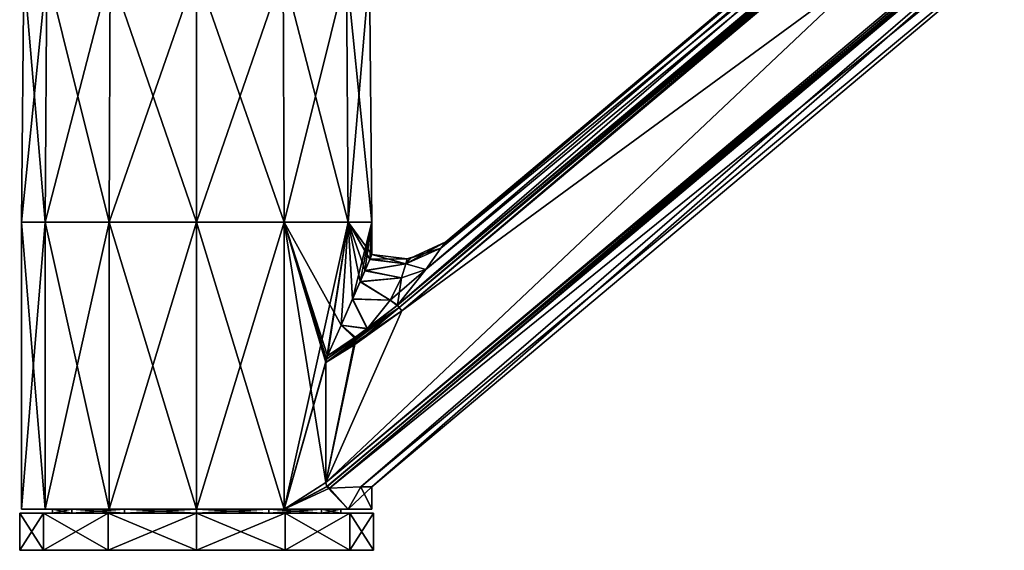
# Model space of a CAD drawing. Header units: millimetres. Extents: x -25 to 242, y -2 to 166.
# Tile 1 of 45: x -24 to 108, y -2 to 69. Entities that reach past the tile are written whole.
import ezdxf

# ---------------------------------------------------------------- set-up
doc = ezdxf.new("R2010")
doc.units = ezdxf.units.MM
doc.header["$LTSCALE"] = 26.699852
for name, color, linetype in [('1', 7, 'CONTINUOUS'), ('10', 7, 'CONTINUOUS'), ('11', 7, 'CONTINUOUS'), ('12', 7, 'CONTINUOUS'), ('13', 7, 'CONTINUOUS'), ('2', 7, 'CONTINUOUS'), ('23', 7, 'CONTINUOUS'), ('27', 7, 'CONTINUOUS'), ('3', 7, 'CONTINUOUS'), ('31', 7, 'CONTINUOUS'), ('32', 7, 'CONTINUOUS'), ('33', 7, 'CONTINUOUS'), ('34', 7, 'CONTINUOUS'), ('4', 7, 'CONTINUOUS'), ('40', 7, 'CONTINUOUS'), ('41', 7, 'CONTINUOUS'), ('5', 7, 'CONTINUOUS'), ('58', 7, 'CONTINUOUS'), ('59', 7, 'CONTINUOUS'), ('6', 7, 'CONTINUOUS'), ('7', 7, 'CONTINUOUS'), ('8', 7, 'CONTINUOUS'), ('9', 7, 'CONTINUOUS')]:
    doc.layers.add(name, color=color, linetype=linetype)

msp = doc.modelspace()

# ---------------------------------------------------------------- linework, layer by layer
at = {"layer": '1', "linetype": 'Continuous'}
for points in [[(-20.57, -2, 11.88), (-23.75, -2), (20.57, -2, 11.88), (-20.57, -2, 11.88)], [(20.57, -2, 11.88), (-23.75, -2), (23.75, -2), (20.57, -2, 11.88)], [(23.75, -2), (-23.75, -2), (-20.57, -2, -11.88), (23.75, -2)], [(-11.87, -2, 20.57), (-20.57, -2, 11.88), (11.87, -2, 20.57), (-11.87, -2, 20.57)], [(11.87, -2, 20.57), (-20.57, -2, 11.88), (20.57, -2, 11.88), (11.87, -2, 20.57)], [(20.57, -2, -11.88), (23.75, -2), (-20.57, -2, -11.88), (20.57, -2, -11.88)], [(-11.87, -2, -20.57), (20.57, -2, -11.88), (-20.57, -2, -11.88), (-11.87, -2, -20.57)], [(0, -2, 23.75), (-11.87, -2, 20.57), (11.87, -2, 20.57), (0, -2, 23.75)], [(11.87, -2, -20.57), (20.57, -2, -11.88), (-11.87, -2, -20.57), (11.87, -2, -20.57)], [(0, -2, -23.75), (11.87, -2, -20.57), (-11.87, -2, -20.57), (0, -2, -23.75)]]:
    msp.add_3dface(points, dxfattribs=at)
at = {"layer": '10', "color": 254, "linetype": 'Continuous', "true_color": 0xccd1e0}
for points in [[(165.86, 125.96), (17.85, 6.35, -15.29), (163.6, 128.65, -15.29), (165.86, 125.96)], [(17.85, 6.35, 15.29), (22.02, 6.53, 8.21), (163.6, 128.65, 15.29), (17.85, 6.35, 15.29)], [(22.02, 6.53, 8.21), (23.5, 6.5), (163.6, 128.65, 15.29), (22.02, 6.53, 8.21)], [(163.6, 128.65, 15.29), (23.5, 6.5), (165.86, 125.96), (163.6, 128.65, 15.29)], [(22.02, 6.53, -8.21), (17.85, 6.35, -15.29), (165.86, 125.96), (22.02, 6.53, -8.21)], [(23.5, 6.5), (22.02, 6.53, -8.21), (165.86, 125.96), (23.5, 6.5)]]:
    msp.add_3dface(points, dxfattribs=at)
at = {"layer": '11', "color": 254, "linetype": 'Continuous', "true_color": 0xccd1e0}
for points in [[(163.03, 129.34, -15.85), (17.35, 7.1, -15.85), (155.9, 137.83, -15.85), (163.03, 129.34, -15.85)], [(155.9, 137.83, -15.85), (17.35, 7.1, -15.85), (27.56, 30.14, -15.85), (155.9, 137.83, -15.85)], [(27.56, 30.14, -15.85), (17.35, 7.1, -15.85), (21.1, 25.52, -15.85), (27.56, 30.14, -15.85)], [(17.35, 7.1, -15.85), (17.35, 23.19, -15.85), (21.1, 25.52, -15.85), (17.35, 7.1, -15.85)]]:
    msp.add_3dface(points, dxfattribs=at)
at = {"layer": '12', "color": 254, "linetype": 'Continuous', "true_color": 0xccd1e0}
for points in [[(155.29, 138.56, 15.15), (153.78, 140.36), (26.93, 30.85, 15.15), (155.29, 138.56, 15.15)], [(26.93, 30.85, 15.15), (153.78, 140.36), (30.76, 35.67, 10.53), (26.93, 30.85, 15.15)], [(30.76, 35.67, 10.53), (153.78, 140.36), (32.8, 38.52, 5.01), (30.76, 35.67, 10.53)], [(153.78, 140.36), (155.29, 138.56, -15.15), (32.8, 38.52, -5), (153.78, 140.36)], [(32.8, 38.52, 5.01), (153.78, 140.36), (33.43, 39.37, 0.01), (32.8, 38.52, 5.01)], [(33.43, 39.37, 0.01), (153.78, 140.36), (32.8, 38.52, -5), (33.43, 39.37, 0.01)], [(30.76, 35.67, -10.53), (155.29, 138.56, -15.15), (26.95, 30.87, -15.15), (30.76, 35.67, -10.53)], [(32.8, 38.52, -5), (155.29, 138.56, -15.15), (30.76, 35.67, -10.53), (32.8, 38.52, -5)]]:
    msp.add_3dface(points, dxfattribs=at)
at = {"layer": '13', "color": 254, "linetype": 'Continuous', "true_color": 0xccd1e0}
for points in [[(155.9, 137.83, 15.85), (27.55, 30.12, 15.85), (163.03, 129.34, 15.85), (155.9, 137.83, 15.85)], [(163.03, 129.34, 15.85), (27.55, 30.12, 15.85), (17.35, 7.1, 15.85), (163.03, 129.34, 15.85)], [(27.55, 30.12, 15.85), (21.24, 25.6, 15.85), (17.35, 7.1, 15.85), (27.55, 30.12, 15.85)], [(21.24, 25.6, 15.85), (17.35, 23.19, 15.85), (17.35, 7.1, 15.85), (21.24, 25.6, 15.85)]]:
    msp.add_3dface(points, dxfattribs=at)
at = {"layer": '2', "linetype": 'Continuous'}
for points in [[(-19.35, 3.5), (-16.76, 3.5, -9.68), (-19.35, 3), (-19.35, 3.5)], [(-19.35, 3), (-16.76, 3.5, -9.68), (-16.76, 3, -9.67), (-19.35, 3)], [(-16.76, 3.5, -9.68), (-9.68, 3.5, -16.76), (-16.76, 3, -9.67), (-16.76, 3.5, -9.68)], [(-16.76, 3, -9.67), (-9.68, 3.5, -16.76), (-9.68, 3, -16.76), (-16.76, 3, -9.67)], [(-9.68, 3.5, -16.76), (0, 3.5, -19.35), (-9.68, 3, -16.76), (-9.68, 3.5, -16.76)], [(-9.68, 3, -16.76), (0, 3.5, -19.35), (0, 3, -19.35), (-9.68, 3, -16.76)], [(0, 3.5, -19.35), (9.68, 3.5, -16.76), (0, 3, -19.35), (0, 3.5, -19.35)], [(0, 3, -19.35), (9.68, 3.5, -16.76), (9.68, 3, -16.76), (0, 3, -19.35)], [(9.68, 3.5, -16.76), (16.76, 3.5, -9.68), (9.68, 3, -16.76), (9.68, 3.5, -16.76)], [(9.68, 3, -16.76), (16.76, 3.5, -9.68), (16.76, 3, -9.67), (9.68, 3, -16.76)], [(16.76, 3.5, -9.68), (19.35, 3.5), (16.76, 3, -9.67), (16.76, 3.5, -9.68)], [(16.76, 3, -9.67), (19.35, 3.5), (19.35, 3), (16.76, 3, -9.67)]]:
    msp.add_3dface(points, dxfattribs=at)
at = {"layer": '23', "color": 254, "linetype": 'Continuous', "true_color": 0xccd1e0}
for points in [[(163.03, 129.34, 15.85), (17.35, 7.1, 15.85), (17.48, 6.53, 15.7), (163.03, 129.34, 15.85)], [(163.03, 129.34, 15.85), (17.48, 6.53, 15.7), (163.37, 128.93, 15.7), (163.03, 129.34, 15.85)], [(17.48, 6.53, 15.7), (17.85, 6.35, 15.29), (163.37, 128.93, 15.7), (17.48, 6.53, 15.7)], [(17.85, 6.35, 15.29), (163.6, 128.65, 15.29), (163.37, 128.93, 15.7), (17.85, 6.35, 15.29)]]:
    msp.add_3dface(points, dxfattribs=at)
at = {"layer": '27', "color": 254, "linetype": 'Continuous', "true_color": 0xccd1e0}
for points in [[(17.35, 7.1, -15.85), (163.03, 129.34, -15.85), (163.37, 128.93, -15.7), (17.35, 7.1, -15.85)], [(17.48, 6.54, -15.71), (17.35, 7.1, -15.85), (163.37, 128.93, -15.7), (17.48, 6.54, -15.71)], [(163.6, 128.65, -15.29), (17.48, 6.54, -15.71), (163.37, 128.93, -15.7), (163.6, 128.65, -15.29)], [(163.6, 128.65, -15.29), (17.85, 6.35, -15.29), (17.48, 6.54, -15.71), (163.6, 128.65, -15.29)]]:
    msp.add_3dface(points, dxfattribs=at)
at = {"layer": '3', "linetype": 'Continuous'}
for points in [[(-19.35, 3), (-16.76, 3, -9.67), (-23.75, 3), (-19.35, 3)], [(-19.35, 3), (-23.75, 3), (-20.57, 3, 11.88), (-19.35, 3)], [(-23.75, 3), (-16.76, 3, -9.67), (-20.57, 3, -11.88), (-23.75, 3)], [(-16.76, 3, 9.67), (-19.35, 3), (-20.57, 3, 11.88), (-16.76, 3, 9.67)], [(-16.76, 3, -9.67), (-9.68, 3, -16.76), (-20.57, 3, -11.88), (-16.76, 3, -9.67)], [(-20.57, 3, -11.88), (-9.68, 3, -16.76), (-11.87, 3, -20.57), (-20.57, 3, -11.88)], [(-9.68, 3, 16.76), (-16.76, 3, 9.67), (-20.57, 3, 11.88), (-9.68, 3, 16.76)], [(-11.87, 3, 20.57), (-9.68, 3, 16.76), (-20.57, 3, 11.88), (-11.87, 3, 20.57)], [(-9.68, 3, -16.76), (0, 3, -19.35), (-11.87, 3, -20.57), (-9.68, 3, -16.76)], [(-11.87, 3, -20.57), (0, 3, -19.35), (11.87, 3, -20.57), (-11.87, 3, -20.57)], [(0, 3, 19.35), (-9.68, 3, 16.76), (-11.87, 3, 20.57), (0, 3, 19.35)], [(11.87, 3, 20.57), (0, 3, 19.35), (-11.87, 3, 20.57), (11.87, 3, 20.57)], [(0, 3, -23.75), (-11.87, 3, -20.57), (11.87, 3, -20.57), (0, 3, -23.75)], [(0, 3, 23.75), (11.87, 3, 20.57), (-11.87, 3, 20.57), (0, 3, 23.75)], [(0, 3, -19.35), (9.68, 3, -16.76), (11.87, 3, -20.57), (0, 3, -19.35)], [(9.68, 3, 16.76), (0, 3, 19.35), (11.87, 3, 20.57), (9.68, 3, 16.76)], [(9.68, 3, -16.76), (16.76, 3, -9.67), (20.57, 3, -11.88), (9.68, 3, -16.76)], [(11.87, 3, -20.57), (9.68, 3, -16.76), (20.57, 3, -11.88), (11.87, 3, -20.57)], [(16.76, 3, 9.67), (9.68, 3, 16.76), (20.57, 3, 11.88), (16.76, 3, 9.67)], [(20.57, 3, 11.88), (9.68, 3, 16.76), (11.87, 3, 20.57), (20.57, 3, 11.88)], [(16.76, 3, -9.67), (19.35, 3), (20.57, 3, -11.88), (16.76, 3, -9.67)], [(19.35, 3), (16.76, 3, 9.67), (23.75, 3), (19.35, 3)], [(23.75, 3), (16.76, 3, 9.67), (20.57, 3, 11.88), (23.75, 3)], [(20.57, 3, -11.88), (19.35, 3), (23.75, 3), (20.57, 3, -11.88)]]:
    msp.add_3dface(points, dxfattribs=at)
at = {"layer": '31', "color": 254, "linetype": 'Continuous', "true_color": 0xccd1e0}
for points in [[(32.8, 38.52, 5.01), (33.43, 39.37, 0.01), (28.09, 36.43, 4.18), (32.8, 38.52, 5.01)], [(28.09, 36.43, 4.18), (33.43, 39.37, 0.01), (28.69, 37.18, 0.01), (28.09, 36.43, 4.18)], [(30.76, 35.67, 10.53), (32.8, 38.52, 5.01), (28.09, 36.43, 4.18), (30.76, 35.67, 10.53)], [(23.27, 37.04, 3.28), (22.61, 35.53, 6.42), (28.09, 36.43, 4.18), (23.27, 37.04, 3.28)], [(23.5, 37.67), (23.27, 37.04, 3.28), (28.24, 37.11, 0.01), (23.5, 37.67)], [(28.24, 37.11, 0.01), (23.27, 37.04, 3.28), (28.09, 36.43, 4.18), (28.24, 37.11, 0.01)], [(28.24, 37.11, 0.01), (28.09, 36.43, 4.18), (28.69, 37.18, 0.01), (28.24, 37.11, 0.01)], [(28.09, 36.43, 4.18), (22.61, 35.53, 6.42), (27.52, 34.54, 8.58), (28.09, 36.43, 4.18)], [(30.76, 35.67, 10.53), (28.09, 36.43, 4.18), (27.52, 34.54, 8.58), (30.76, 35.67, 10.53)], [(22.61, 35.53, 6.42), (21.95, 34.05, 8.4), (27.52, 34.54, 8.58), (22.61, 35.53, 6.42)], [(27.52, 34.54, 8.58), (21.95, 34.05, 8.4), (26, 31.55, 12.58), (27.52, 34.54, 8.58)], [(26.93, 30.85, 15.15), (30.76, 35.67, 10.53), (26, 31.55, 12.58), (26.93, 30.85, 15.15)], [(30.76, 35.67, 10.53), (27.52, 34.54, 8.58), (26, 31.55, 12.58), (30.76, 35.67, 10.53)], [(21.95, 34.05, 8.4), (20.92, 31.73, 10.7), (26, 31.55, 12.58), (21.95, 34.05, 8.4)], [(20.92, 31.73, 10.7), (19.38, 28.18, 13.29), (22.95, 27.75, 15.37), (20.92, 31.73, 10.7)], [(26, 31.55, 12.58), (20.92, 31.73, 10.7), (22.95, 27.75, 15.37), (26, 31.55, 12.58)], [(26.93, 30.85, 15.15), (26, 31.55, 12.58), (22.95, 27.75, 15.37), (26.93, 30.85, 15.15)], [(19.38, 28.18, 13.29), (17.57, 24.08, 15.61), (21.26, 26.57, 15.45), (19.38, 28.18, 13.29)], [(22.95, 27.75, 15.37), (19.38, 28.18, 13.29), (21.26, 26.57, 15.45), (22.95, 27.75, 15.37)]]:
    msp.add_3dface(points, dxfattribs=at)
at = {"layer": '32', "color": 254, "linetype": 'Continuous', "true_color": 0xccd1e0}
for points in [[(32.8, 38.52, -5), (30.76, 35.67, -10.53), (28.09, 36.43, -4.17), (32.8, 38.52, -5)], [(28.24, 37.11, 0.01), (32.8, 38.52, -5), (28.09, 36.43, -4.17), (28.24, 37.11, 0.01)], [(32.8, 38.52, -5), (28.24, 37.11, 0.01), (28.69, 37.18, 0.01), (32.8, 38.52, -5)], [(33.43, 39.37, 0.01), (32.8, 38.52, -5), (28.69, 37.18, 0.01), (33.43, 39.37, 0.01)], [(22.59, 35.5, -6.47), (23.27, 37.03, -3.31), (28.09, 36.43, -4.17), (22.59, 35.5, -6.47)], [(23.27, 37.03, -3.31), (23.5, 37.67), (28.09, 36.43, -4.17), (23.27, 37.03, -3.31)], [(23.5, 37.67), (28.24, 37.11, 0.01), (28.09, 36.43, -4.17), (23.5, 37.67)], [(27.52, 34.54, -8.57), (22.59, 35.5, -6.47), (28.09, 36.43, -4.17), (27.52, 34.54, -8.57)], [(30.76, 35.67, -10.53), (27.52, 34.54, -8.57), (28.09, 36.43, -4.17), (30.76, 35.67, -10.53)], [(21.94, 34.03, -8.43), (22.59, 35.5, -6.47), (27.52, 34.54, -8.57), (21.94, 34.03, -8.43)], [(26, 31.56, -12.58), (21.94, 34.03, -8.43), (27.52, 34.54, -8.57), (26, 31.56, -12.58)], [(26.95, 30.87, -15.15), (26, 31.56, -12.58), (27.52, 34.54, -8.57), (26.95, 30.87, -15.15)], [(30.76, 35.67, -10.53), (26.95, 30.87, -15.15), (27.52, 34.54, -8.57), (30.76, 35.67, -10.53)], [(20.91, 31.71, -10.72), (21.94, 34.03, -8.43), (26, 31.56, -12.58), (20.91, 31.71, -10.72)], [(19.38, 28.2, -13.29), (20.91, 31.71, -10.72), (22.9, 27.72, -15.37), (19.38, 28.2, -13.29)], [(22.9, 27.72, -15.37), (20.91, 31.71, -10.72), (26, 31.56, -12.58), (22.9, 27.72, -15.37)], [(26.95, 30.87, -15.15), (22.9, 27.72, -15.37), (26, 31.56, -12.58), (26.95, 30.87, -15.15)], [(17.57, 24.08, -15.61), (19.38, 28.2, -13.29), (21.15, 26.5, -15.46), (17.57, 24.08, -15.61)], [(21.15, 26.5, -15.46), (19.38, 28.2, -13.29), (22.9, 27.72, -15.37), (21.15, 26.5, -15.46)]]:
    msp.add_3dface(points, dxfattribs=at)
at = {"layer": '33', "color": 254, "linetype": 'Continuous', "true_color": 0xccd1e0}
for points in [[(17.35, 23.19, 15.85), (21.24, 25.6, 15.85), (27.17, 30.58, 15.66), (17.35, 23.19, 15.85)], [(17.41, 23.63, 15.79), (17.35, 23.19, 15.85), (27.17, 30.58, 15.66), (17.41, 23.63, 15.79)], [(26.93, 30.85, 15.15), (22.95, 27.75, 15.37), (17.41, 23.63, 15.79), (26.93, 30.85, 15.15)], [(26.93, 30.85, 15.15), (17.41, 23.63, 15.79), (27.17, 30.58, 15.66), (26.93, 30.85, 15.15)], [(21.24, 25.6, 15.85), (27.55, 30.12, 15.85), (27.17, 30.58, 15.66), (21.24, 25.6, 15.85)], [(22.95, 27.75, 15.37), (21.26, 26.57, 15.45), (17.41, 23.63, 15.79), (22.95, 27.75, 15.37)], [(21.26, 26.57, 15.45), (17.57, 24.08, 15.61), (17.41, 23.63, 15.79), (21.26, 26.57, 15.45)]]:
    msp.add_3dface(points, dxfattribs=at)
at = {"layer": '34', "color": 254, "linetype": 'Continuous', "true_color": 0xccd1e0}
for points in [[(155.29, 138.56, 15.15), (26.93, 30.85, 15.15), (27.17, 30.58, 15.66), (155.29, 138.56, 15.15)], [(155.29, 138.56, 15.15), (27.17, 30.58, 15.66), (155.52, 138.28, 15.66), (155.29, 138.56, 15.15)], [(27.17, 30.58, 15.66), (27.55, 30.12, 15.85), (155.52, 138.28, 15.66), (27.17, 30.58, 15.66)], [(27.55, 30.12, 15.85), (155.9, 137.83, 15.85), (155.52, 138.28, 15.66), (27.55, 30.12, 15.85)]]:
    msp.add_3dface(points, dxfattribs=at)
at = {"layer": '4', "linetype": 'Continuous'}
for points in [[(-20.57, -2, -11.88), (-23.75, -2), (-20.57, 3, -11.88), (-20.57, -2, -11.88)], [(-23.75, -2), (-23.75, 3), (-20.57, 3, -11.88), (-23.75, -2)], [(-11.87, -2, -20.57), (-20.57, -2, -11.88), (-11.87, 3, -20.57), (-11.87, -2, -20.57)], [(-20.57, -2, -11.88), (-20.57, 3, -11.88), (-11.87, 3, -20.57), (-20.57, -2, -11.88)], [(0, -2, -23.75), (-11.87, -2, -20.57), (0, 3, -23.75), (0, -2, -23.75)], [(-11.87, -2, -20.57), (-11.87, 3, -20.57), (0, 3, -23.75), (-11.87, -2, -20.57)], [(11.87, -2, -20.57), (0, -2, -23.75), (11.87, 3, -20.57), (11.87, -2, -20.57)], [(0, -2, -23.75), (0, 3, -23.75), (11.87, 3, -20.57), (0, -2, -23.75)], [(20.57, -2, -11.88), (11.87, -2, -20.57), (20.57, 3, -11.88), (20.57, -2, -11.88)], [(11.87, -2, -20.57), (11.87, 3, -20.57), (20.57, 3, -11.88), (11.87, -2, -20.57)], [(23.75, -2), (20.57, -2, -11.88), (23.75, 3), (23.75, -2)], [(20.57, -2, -11.88), (20.57, 3, -11.88), (23.75, 3), (20.57, -2, -11.88)]]:
    msp.add_3dface(points, dxfattribs=at)
at = {"layer": '40', "color": 254, "linetype": 'Continuous', "true_color": 0xccd1e0}
for points in [[(26.95, 30.87, -15.15), (155.29, 138.56, -15.15), (155.52, 138.28, -15.66), (26.95, 30.87, -15.15)], [(26.95, 30.87, -15.15), (155.52, 138.28, -15.66), (27.18, 30.59, -15.66), (26.95, 30.87, -15.15)], [(155.52, 138.28, -15.66), (155.9, 137.83, -15.85), (27.18, 30.59, -15.66), (155.52, 138.28, -15.66)], [(155.9, 137.83, -15.85), (27.56, 30.14, -15.85), (27.18, 30.59, -15.66), (155.9, 137.83, -15.85)]]:
    msp.add_3dface(points, dxfattribs=at)
at = {"layer": '41', "color": 254, "linetype": 'Continuous', "true_color": 0xccd1e0}
for points in [[(27.56, 30.14, -15.85), (17.35, 23.19, -15.85), (27.18, 30.59, -15.66), (27.56, 30.14, -15.85)], [(27.18, 30.59, -15.66), (17.35, 23.19, -15.85), (17.41, 23.64, -15.79), (27.18, 30.59, -15.66)], [(17.57, 24.08, -15.61), (27.18, 30.59, -15.66), (17.41, 23.64, -15.79), (17.57, 24.08, -15.61)], [(17.57, 24.08, -15.61), (21.15, 26.5, -15.46), (27.18, 30.59, -15.66), (17.57, 24.08, -15.61)], [(21.15, 26.5, -15.46), (22.9, 27.72, -15.37), (27.18, 30.59, -15.66), (21.15, 26.5, -15.46)], [(22.9, 27.72, -15.37), (26.95, 30.87, -15.15), (27.18, 30.59, -15.66), (22.9, 27.72, -15.37)], [(17.35, 23.19, -15.85), (27.56, 30.14, -15.85), (21.1, 25.52, -15.85), (17.35, 23.19, -15.85)]]:
    msp.add_3dface(points, dxfattribs=at)
at = {"layer": '5', "linetype": 'Continuous'}
for points in [[(-16.76, 3.5, 9.68), (-19.35, 3.5), (-16.76, 3, 9.67), (-16.76, 3.5, 9.68)], [(-19.35, 3.5), (-19.35, 3), (-16.76, 3, 9.67), (-19.35, 3.5)], [(-9.68, 3.5, 16.76), (-16.76, 3.5, 9.68), (-9.68, 3, 16.76), (-9.68, 3.5, 16.76)], [(-16.76, 3.5, 9.68), (-16.76, 3, 9.67), (-9.68, 3, 16.76), (-16.76, 3.5, 9.68)], [(0, 3.5, 19.35), (-9.68, 3.5, 16.76), (0, 3, 19.35), (0, 3.5, 19.35)], [(-9.68, 3.5, 16.76), (-9.68, 3, 16.76), (0, 3, 19.35), (-9.68, 3.5, 16.76)], [(9.68, 3.5, 16.76), (0, 3.5, 19.35), (9.68, 3, 16.76), (9.68, 3.5, 16.76)], [(0, 3.5, 19.35), (0, 3, 19.35), (9.68, 3, 16.76), (0, 3.5, 19.35)], [(16.76, 3.5, 9.68), (9.68, 3.5, 16.76), (16.76, 3, 9.67), (16.76, 3.5, 9.68)], [(9.68, 3.5, 16.76), (9.68, 3, 16.76), (16.76, 3, 9.67), (9.68, 3.5, 16.76)], [(19.35, 3.5), (16.76, 3.5, 9.68), (19.35, 3), (19.35, 3.5)], [(19.35, 3), (16.76, 3.5, 9.68), (16.76, 3, 9.67), (19.35, 3)]]:
    msp.add_3dface(points, dxfattribs=at)
at = {"layer": '58', "linetype": 'Continuous'}
for points in [[(-23.5, 42), (-20.35, 42, 11.75), (-23.21, 75.67), (-23.5, 42)], [(-23.21, 75.67), (-20.35, 42, 11.75), (-20.1, 75.67, 11.6), (-23.21, 75.67)], [(-20.35, 42, 11.75), (-11.75, 42, 20.35), (-20.1, 75.67, 11.6), (-20.35, 42, 11.75)], [(-20.1, 75.67, 11.6), (-11.75, 42, 20.35), (-11.6, 75.67, 20.1), (-20.1, 75.67, 11.6)], [(-11.75, 42, 20.35), (0, 42, 23.5), (-11.6, 75.67, 20.1), (-11.75, 42, 20.35)], [(-11.6, 75.67, 20.1), (0, 42, 23.5), (0, 75.67, 23.21), (-11.6, 75.67, 20.1)], [(0, 42, 23.5), (11.75, 42, 20.35), (0, 75.67, 23.21), (0, 42, 23.5)], [(0, 75.67, 23.21), (11.75, 42, 20.35), (11.6, 75.67, 20.1), (0, 75.67, 23.21)], [(11.75, 42, 20.35), (20.35, 42, 11.75), (11.6, 75.67, 20.1), (11.75, 42, 20.35)], [(11.6, 75.67, 20.1), (20.35, 42, 11.75), (20.1, 75.67, 11.6), (11.6, 75.67, 20.1)], [(20.35, 42, 11.75), (23.5, 42), (20.1, 75.67, 11.6), (20.35, 42, 11.75)], [(20.1, 75.67, 11.6), (23.5, 42), (23.21, 75.67), (20.1, 75.67, 11.6)]]:
    msp.add_3dface(points, dxfattribs=at)
at = {"layer": '59', "linetype": 'Continuous'}
for points in [[(-20.35, 42, -11.75), (-23.5, 42), (-20.1, 75.67, -11.6), (-20.35, 42, -11.75)], [(-23.5, 42), (-23.21, 75.67), (-20.1, 75.67, -11.6), (-23.5, 42)], [(-11.75, 42, -20.35), (-20.35, 42, -11.75), (-11.6, 75.67, -20.1), (-11.75, 42, -20.35)], [(-11.6, 75.67, -20.1), (-20.35, 42, -11.75), (-20.1, 75.67, -11.6), (-11.6, 75.67, -20.1)], [(0, 42, -23.5), (-11.75, 42, -20.35), (0, 75.67, -23.21), (0, 42, -23.5)], [(0, 75.67, -23.21), (-11.75, 42, -20.35), (-11.6, 75.67, -20.1), (0, 75.67, -23.21)], [(11.75, 42, -20.35), (0, 42, -23.5), (11.6, 75.67, -20.1), (11.75, 42, -20.35)], [(11.6, 75.67, -20.1), (0, 42, -23.5), (0, 75.67, -23.21), (11.6, 75.67, -20.1)], [(20.1, 75.67, -11.6), (11.75, 42, -20.35), (11.6, 75.67, -20.1), (20.1, 75.67, -11.6)], [(20.35, 42, -11.75), (11.75, 42, -20.35), (20.1, 75.67, -11.6), (20.35, 42, -11.75)], [(23.21, 75.67), (20.35, 42, -11.75), (20.1, 75.67, -11.6), (23.21, 75.67)], [(23.5, 42), (20.35, 42, -11.75), (23.21, 75.67), (23.5, 42)]]:
    msp.add_3dface(points, dxfattribs=at)
at = {"layer": '6', "linetype": 'Continuous'}
for points in [[(-23.75, -2), (-20.57, -2, 11.88), (-23.75, 3), (-23.75, -2)], [(-23.75, 3), (-20.57, -2, 11.88), (-20.57, 3, 11.88), (-23.75, 3)], [(-20.57, -2, 11.88), (-11.87, -2, 20.57), (-20.57, 3, 11.88), (-20.57, -2, 11.88)], [(-11.87, -2, 20.57), (-11.87, 3, 20.57), (-20.57, 3, 11.88), (-11.87, -2, 20.57)], [(-11.87, -2, 20.57), (0, -2, 23.75), (-11.87, 3, 20.57), (-11.87, -2, 20.57)], [(0, -2, 23.75), (0, 3, 23.75), (-11.87, 3, 20.57), (0, -2, 23.75)], [(0, -2, 23.75), (11.87, -2, 20.57), (0, 3, 23.75), (0, -2, 23.75)], [(11.87, -2, 20.57), (11.87, 3, 20.57), (0, 3, 23.75), (11.87, -2, 20.57)], [(11.87, -2, 20.57), (20.57, -2, 11.88), (11.87, 3, 20.57), (11.87, -2, 20.57)], [(20.57, -2, 11.88), (20.57, 3, 11.88), (11.87, 3, 20.57), (20.57, -2, 11.88)], [(20.57, -2, 11.88), (23.75, -2), (20.57, 3, 11.88), (20.57, -2, 11.88)], [(23.75, -2), (23.75, 3), (20.57, 3, 11.88), (23.75, -2)]]:
    msp.add_3dface(points, dxfattribs=at)
at = {"layer": '7', "linetype": 'Continuous'}
for points in [[(-23.5, 3.5), (-23.5, 42), (-20.35, 42, -11.75), (-23.5, 3.5)], [(-20.35, 3.5, -11.75), (-23.5, 3.5), (-20.35, 42, -11.75), (-20.35, 3.5, -11.75)], [(-11.75, 3.5, -20.35), (-20.35, 3.5, -11.75), (-11.75, 42, -20.35), (-11.75, 3.5, -20.35)], [(-11.75, 42, -20.35), (-20.35, 3.5, -11.75), (-20.35, 42, -11.75), (-11.75, 42, -20.35)], [(0, 3.5, -23.5), (-11.75, 3.5, -20.35), (0, 42, -23.5), (0, 3.5, -23.5)], [(0, 42, -23.5), (-11.75, 3.5, -20.35), (-11.75, 42, -20.35), (0, 42, -23.5)], [(11.75, 3.5, -20.35), (0, 3.5, -23.5), (11.75, 42, -20.35), (11.75, 3.5, -20.35)], [(11.75, 42, -20.35), (0, 3.5, -23.5), (0, 42, -23.5), (11.75, 42, -20.35)], [(17.41, 23.64, -15.79), (11.75, 3.5, -20.35), (20.35, 42, -11.75), (17.41, 23.64, -15.79)], [(20.35, 42, -11.75), (11.75, 3.5, -20.35), (11.75, 42, -20.35), (20.35, 42, -11.75)], [(17.57, 24.08, -15.61), (17.41, 23.64, -15.79), (20.35, 42, -11.75), (17.57, 24.08, -15.61)], [(19.38, 28.2, -13.29), (17.57, 24.08, -15.61), (20.35, 42, -11.75), (19.38, 28.2, -13.29)], [(20.91, 31.71, -10.72), (19.38, 28.2, -13.29), (20.35, 42, -11.75), (20.91, 31.71, -10.72)], [(23.5, 42), (20.91, 31.71, -10.72), (20.35, 42, -11.75), (23.5, 42)], [(21.94, 34.03, -8.43), (20.91, 31.71, -10.72), (23.5, 42), (21.94, 34.03, -8.43)], [(22.59, 35.5, -6.47), (21.94, 34.03, -8.43), (23.5, 42), (22.59, 35.5, -6.47)], [(23.27, 37.03, -3.31), (22.59, 35.5, -6.47), (23.5, 42), (23.27, 37.03, -3.31)], [(23.5, 37.67), (23.27, 37.03, -3.31), (23.5, 42), (23.5, 37.67)], [(17.41, 23.64, -15.79), (17.35, 23.19, -15.85), (11.75, 3.5, -20.35), (17.41, 23.64, -15.79)], [(17.35, 23.19, -15.85), (17.35, 7.1, -15.85), (11.75, 3.5, -20.35), (17.35, 23.19, -15.85)], [(17.35, 7.1, -15.85), (17.48, 6.54, -15.71), (11.75, 3.5, -20.35), (17.35, 7.1, -15.85)], [(17.48, 6.54, -15.71), (17.85, 6.35, -15.29), (11.75, 3.5, -20.35), (17.48, 6.54, -15.71)], [(11.75, 3.5, -20.35), (17.85, 6.35, -15.29), (20.35, 3.5, -11.75), (11.75, 3.5, -20.35)], [(17.85, 6.35, -15.29), (22.02, 6.53, -8.21), (20.35, 3.5, -11.75), (17.85, 6.35, -15.29)], [(22.02, 6.53, -8.21), (23.5, 6.5), (20.35, 3.5, -11.75), (22.02, 6.53, -8.21)], [(20.35, 3.5, -11.75), (23.5, 6.5), (23.5, 3.5), (20.35, 3.5, -11.75)]]:
    msp.add_3dface(points, dxfattribs=at)
at = {"layer": '8', "linetype": 'Continuous'}
for points in [[(-23.5, 3.5), (-20.35, 3.5, -11.75), (-19.35, 3.5), (-23.5, 3.5)], [(-20.35, 3.5, 11.75), (-23.5, 3.5), (-16.76, 3.5, 9.68), (-20.35, 3.5, 11.75)], [(-23.5, 3.5), (-19.35, 3.5), (-16.76, 3.5, 9.68), (-23.5, 3.5)], [(-20.35, 3.5, -11.75), (-11.75, 3.5, -20.35), (-9.68, 3.5, -16.76), (-20.35, 3.5, -11.75)], [(-19.35, 3.5), (-20.35, 3.5, -11.75), (-16.76, 3.5, -9.68), (-19.35, 3.5)], [(-16.76, 3.5, -9.68), (-20.35, 3.5, -11.75), (-9.68, 3.5, -16.76), (-16.76, 3.5, -9.68)], [(-11.75, 3.5, 20.35), (-20.35, 3.5, 11.75), (-9.68, 3.5, 16.76), (-11.75, 3.5, 20.35)], [(-9.68, 3.5, 16.76), (-20.35, 3.5, 11.75), (-16.76, 3.5, 9.68), (-9.68, 3.5, 16.76)], [(-11.75, 3.5, -20.35), (0, 3.5, -23.5), (11.75, 3.5, -20.35), (-11.75, 3.5, -20.35)], [(-11.75, 3.5, -20.35), (11.75, 3.5, -20.35), (0, 3.5, -19.35), (-11.75, 3.5, -20.35)], [(-9.68, 3.5, -16.76), (-11.75, 3.5, -20.35), (0, 3.5, -19.35), (-9.68, 3.5, -16.76)], [(0, 3.5, 23.5), (-11.75, 3.5, 20.35), (11.75, 3.5, 20.35), (0, 3.5, 23.5)], [(11.75, 3.5, 20.35), (-11.75, 3.5, 20.35), (0, 3.5, 19.35), (11.75, 3.5, 20.35)], [(0, 3.5, 19.35), (-11.75, 3.5, 20.35), (-9.68, 3.5, 16.76), (0, 3.5, 19.35)], [(0, 3.5, -19.35), (11.75, 3.5, -20.35), (9.68, 3.5, -16.76), (0, 3.5, -19.35)], [(9.68, 3.5, 16.76), (11.75, 3.5, 20.35), (0, 3.5, 19.35), (9.68, 3.5, 16.76)], [(11.75, 3.5, -20.35), (20.35, 3.5, -11.75), (9.68, 3.5, -16.76), (11.75, 3.5, -20.35)], [(9.68, 3.5, -16.76), (20.35, 3.5, -11.75), (16.76, 3.5, -9.68), (9.68, 3.5, -16.76)], [(20.35, 3.5, 11.75), (11.75, 3.5, 20.35), (9.68, 3.5, 16.76), (20.35, 3.5, 11.75)], [(16.76, 3.5, 9.68), (20.35, 3.5, 11.75), (9.68, 3.5, 16.76), (16.76, 3.5, 9.68)], [(20.35, 3.5, -11.75), (23.5, 3.5), (16.76, 3.5, -9.68), (20.35, 3.5, -11.75)], [(16.76, 3.5, -9.68), (23.5, 3.5), (19.35, 3.5), (16.76, 3.5, -9.68)], [(19.35, 3.5), (20.35, 3.5, 11.75), (16.76, 3.5, 9.68), (19.35, 3.5)], [(23.5, 3.5), (20.35, 3.5, 11.75), (19.35, 3.5), (23.5, 3.5)]]:
    msp.add_3dface(points, dxfattribs=at)
at = {"layer": '9', "linetype": 'Continuous'}
for points in [[(-23.5, 42), (-23.5, 3.5), (-20.35, 3.5, 11.75), (-23.5, 42)], [(-23.5, 42), (-20.35, 3.5, 11.75), (-20.35, 42, 11.75), (-23.5, 42)], [(-20.35, 3.5, 11.75), (-11.75, 3.5, 20.35), (-20.35, 42, 11.75), (-20.35, 3.5, 11.75)], [(-20.35, 42, 11.75), (-11.75, 3.5, 20.35), (-11.75, 42, 20.35), (-20.35, 42, 11.75)], [(-11.75, 3.5, 20.35), (0, 3.5, 23.5), (-11.75, 42, 20.35), (-11.75, 3.5, 20.35)], [(-11.75, 42, 20.35), (0, 3.5, 23.5), (0, 42, 23.5), (-11.75, 42, 20.35)], [(0, 3.5, 23.5), (11.75, 3.5, 20.35), (0, 42, 23.5), (0, 3.5, 23.5)], [(0, 42, 23.5), (11.75, 3.5, 20.35), (11.75, 42, 20.35), (0, 42, 23.5)], [(17.35, 7.1, 15.85), (17.35, 23.19, 15.85), (11.75, 42, 20.35), (17.35, 7.1, 15.85)], [(17.35, 23.19, 15.85), (17.41, 23.63, 15.79), (11.75, 42, 20.35), (17.35, 23.19, 15.85)], [(11.75, 3.5, 20.35), (17.35, 7.1, 15.85), (11.75, 42, 20.35), (11.75, 3.5, 20.35)], [(17.57, 24.08, 15.61), (19.38, 28.18, 13.29), (11.75, 42, 20.35), (17.57, 24.08, 15.61)], [(17.41, 23.63, 15.79), (17.57, 24.08, 15.61), (11.75, 42, 20.35), (17.41, 23.63, 15.79)], [(11.75, 42, 20.35), (19.38, 28.18, 13.29), (20.35, 42, 11.75), (11.75, 42, 20.35)], [(19.38, 28.18, 13.29), (20.92, 31.73, 10.7), (20.35, 42, 11.75), (19.38, 28.18, 13.29)], [(20.92, 31.73, 10.7), (21.95, 34.05, 8.4), (20.35, 42, 11.75), (20.92, 31.73, 10.7)], [(21.95, 34.05, 8.4), (22.61, 35.53, 6.42), (20.35, 42, 11.75), (21.95, 34.05, 8.4)], [(22.61, 35.53, 6.42), (23.27, 37.04, 3.28), (20.35, 42, 11.75), (22.61, 35.53, 6.42)], [(23.27, 37.04, 3.28), (23.5, 37.67), (20.35, 42, 11.75), (23.27, 37.04, 3.28)], [(23.5, 37.67), (23.5, 42), (20.35, 42, 11.75), (23.5, 37.67)], [(17.48, 6.53, 15.7), (17.35, 7.1, 15.85), (11.75, 3.5, 20.35), (17.48, 6.53, 15.7)], [(17.48, 6.53, 15.7), (11.75, 3.5, 20.35), (20.35, 3.5, 11.75), (17.48, 6.53, 15.7)], [(17.85, 6.35, 15.29), (17.48, 6.53, 15.7), (20.35, 3.5, 11.75), (17.85, 6.35, 15.29)], [(22.02, 6.53, 8.21), (17.85, 6.35, 15.29), (20.35, 3.5, 11.75), (22.02, 6.53, 8.21)], [(23.5, 3.5), (22.02, 6.53, 8.21), (20.35, 3.5, 11.75), (23.5, 3.5)], [(23.5, 6.5), (22.02, 6.53, 8.21), (23.5, 3.5), (23.5, 6.5)]]:
    msp.add_3dface(points, dxfattribs=at)

doc.saveas('drawing.dxf')
